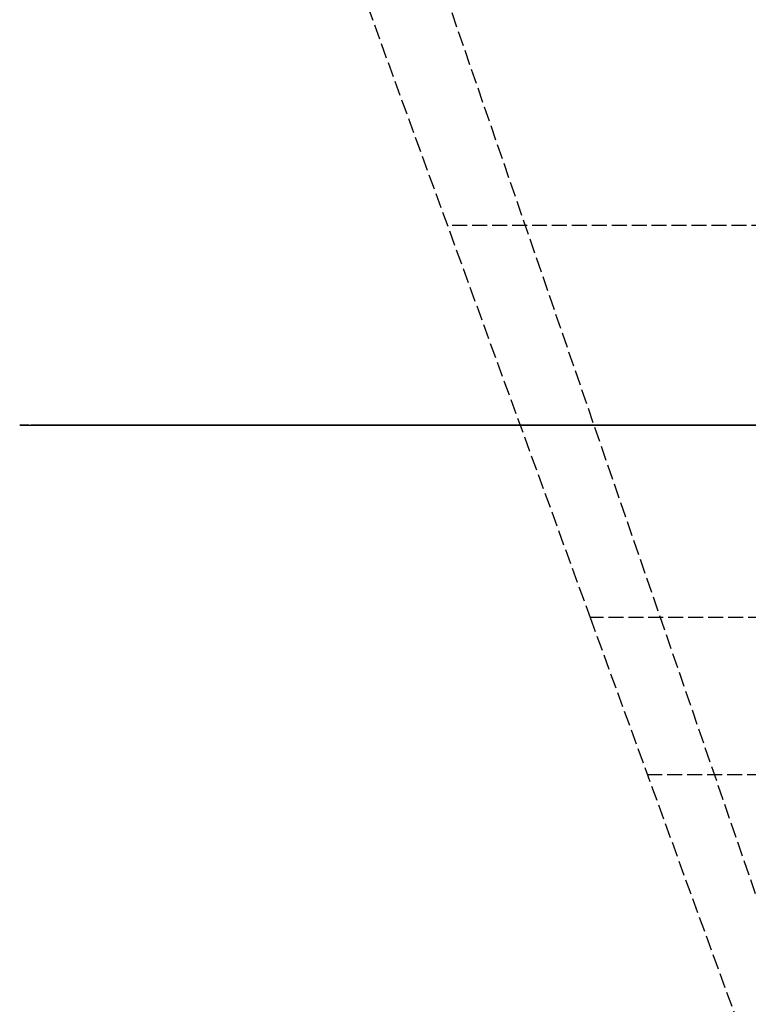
# Model space of a CAD drawing. Header units: millimetres. Extents: x -225 to 321, y -321 to 225.
# Tile 2 of 14: x -225 to -151, y -58 to 41. Entities that reach past the tile are written whole.
import ezdxf

# ---------------------------------------------------------------- set-up
doc = ezdxf.new("R2010")
doc.units = ezdxf.units.MM
doc.header["$LTSCALE"] = 10
doc.linetypes.add('ALLCAD_Strich', pattern=[0.2, 0.15, -0.05])
doc.layers.add('BESCH_KONT_sich_schn_ansi_2d', color=40, linetype='Continuous')
doc.layers.add('BESCH_KONT_sich_schn_grun_2d', color=10, linetype='Continuous')

msp = doc.modelspace()

# ---------------------------------------------------------------- linework, layer by layer
at = {"layer": 'BESCH_KONT_sich_schn_ansi_2d', "linetype": 'ALLCAD_Strich'}
for p, q in [((-224.54, 0, 646.3), (-167.328, 0, 646.3)), ((-181.639, 0, 630.8), (-224.54, 0, 630.8)), ((-224.54, 0, 646.3), (-224.54, 0, 630.8)), ((-223.435, 0, 20.1), (-223.435, 0, 36.1)), ((-223.435, 0, 36.1), (-146.943, 0, 36.1)), ((-218.218, 0, 20.1), (-223.435, 0, 20.1)), ((-218.218, 0, 20.1), (-213.933, 0, 10.1)), ((-148.89, 0, 20.1), (-218.218, 0, 20.1)), ((-117.23, 0, 10.1), (-213.933, 0, 10.1)), ((-205.765, 0, 630.8), (-205.765, 0, 642.8)), ((-205.765, 0, 642.8), (-205.765, 0, 646.3)), ((-73.524, 0, 660), (-200.804, 0, 660)), ((-200.804, 0, 660), (-200.804, 0, 657.5)), ((-200.804, 0, 657.5), (-116.967, 0, 657.5)), ((-193.738, 0, 20.1), (-193.738, 0, 36.1)), ((-182.84, 0, 657.5), (-182.84, 0, 660)), ((-181.639, 0, 630.8), (-161.594, 0, 603.8)), ((-119.661, 0, 630.8), (-181.639, 0, 630.8)), ((-180.221, 0, 10.1), (-180.221, 0, 36.1)), ((-176.34, 0, 657.5), (-176.34, 0, 660)), ((-174.021, 0, 10.1), (-174.021, 0, 36.1)), ((-173.343, 0, 630.8), (-173.343, 0, 646.3)), ((-172.519, 0, 660), (-172.519, 0, 657.5)), ((-168.418, 0, 646.3), (-168.418, 0, 630.8)), ((-111.996, 0, 646.3), (-167.328, 0, 646.3)), ((-167.328, 0, 646.3), (-147.392, 0, 615.8)), ((-166.772, 0, 630.8), (-166.772, 0, 646.3)), ((-164.336, 0, 630.8), (-164.336, 0, 646.3)), ((-164.041, 0, 20.1), (-164.041, 0, 36.1)), ((-162.671, 0, 646.3), (-162.671, 0, 630.8)), ((-162.543, 0, 630.8), (-162.543, 0, 646.3)), ((-124.519, 0, 603.8), (-161.594, 0, 603.8)), ((-160.235, 0, 630.8), (-160.235, 0, 646.3)), ((-159.386, 0, 630.8), (-159.386, 0, 646.3)), ((-148.893, 0, 326.389), (-159.041, 0, 323.761)), ((-159.041, 0, 323.761), (-143.995, 0, 311.038)), ((-148.893, 0, 339.1), (-159.041, 0, 339.1)), ((-159.041, 0, 339.1), (-159.041, 0, 323.761)), ((-156.92, 0, 323.761), (-141.873, 0, 311.038)), ((-140.303, 0, 323.761), (-156.92, 0, 323.761)), ((-155.977, 0, 630.8), (-155.977, 0, 642.8)), ((-155.977, 0, 642.8), (-155.977, 0, 646.3)), ((-154.658, 0, 10.1), (-154.658, 0, 36.1))]:
    msp.add_line(p, q, dxfattribs=at)
at = {"layer": 'BESCH_KONT_sich_schn_ansi_2d', "linetype": 'ALLCAD_Strich', "extrusion": (0, 1, 0)}
msp.add_ellipse((-152.058, 0, 8.111), major_axis=(-2.476, 0, 1.954), ratio=0.406124, start_param=0.035263, end_param=0.915042, dxfattribs=at)
at = {"layer": 'BESCH_KONT_sich_schn_grun_2d', "linetype": 'ALLCAD_Strich'}
for p, q in [((-217.02, 145.411), (-146.943, -58.107)), ((-224.54, 137.891), (-167.328, -19.297)), ((-119.661, 20.024), (-181.639, 20.024)), ((-111.996, -19.297), (-167.328, -19.297)), ((-167.328, -19.297), (-147.392, -74.071)), ((-161.594, -35.05), (-108.925, -35.05))]:
    msp.add_line(p, q, dxfattribs=at)

doc.saveas('drawing.dxf')
